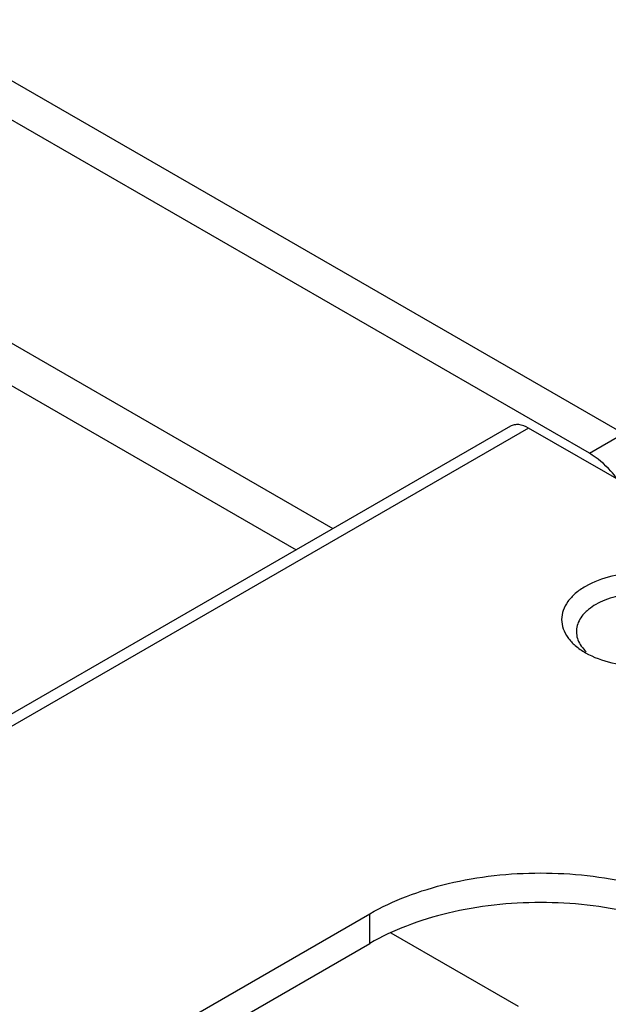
# Model space of a CAD drawing. Header units: inches. Extents: x 0 to 34, y 0 to 22.
# Tile 35 of 53: x 24.2 to 25.2, y 17.3 to 18.9. Entities that reach past the tile are written whole.
import ezdxf

# ---------------------------------------------------------------- set-up
doc = ezdxf.new("R2010")
doc.units = ezdxf.units.IN
doc.header["$LTSCALE"] = 1.87
doc.header["$MEASUREMENT"] = 0
doc.layers.get('0').update_dxf_attribs({"linetype": 'CONTINUOUS'})

msp = doc.modelspace()

# ---------------------------------------------------------------- linework, layer by layer
at = {"color": 7, "linetype": 'CONTINUOUS'}
for p, q in [((23.4919, 19.2485), (25.2057, 18.2589)), ((23.4318, 18.8546), (24.7321, 18.1039)), ((23.4318, 18.7852), (24.672, 18.0692)), ((25.0213, 18.2709), (22.8338, 17.0078)), ((25.0509, 18.268), (22.8633, 17.0049)), ((25.7051, 17.8902), (25.0509, 18.268)), ((25.15, 18.2268), (25.2057, 18.2589)), ((24.2355, 17.1542), (24.7923, 17.4757)), ((24.7923, 17.4275), (24.7923, 17.4757)), ((25.0343, 17.3242), (24.827, 17.4439))]:
    msp.add_line(p, q, dxfattribs=at)
at = {"color": 3, "linetype": 'CONTINUOUS'}
for p, q in [((25.15, 18.2268), (23.4362, 19.2163)), ((24.2355, 17.106), (24.7923, 17.4275))]:
    msp.add_line(p, q, dxfattribs=at)
at = {"color": 7, "linetype": 'CONTINUOUS'}
for points, knots in [([(25.0509, 18.268), (25.046, 18.2708), (25.0382, 18.2739), (25.0278, 18.2736), (25.0233, 18.272), (25.0213, 18.2709)], [0, 0, 0, 0, 0.547769, 0.781641, 1, 1, 1, 1]), ([(25.3307, 17.9016), (25.3365, 17.905), (25.347, 17.9122), (25.3596, 17.9255), (25.3676, 17.9401), (25.3703, 17.9556), (25.3676, 17.9712), (25.3596, 17.9858), (25.347, 17.9991), (25.3238, 18.015), (25.2865, 18.0285), (25.2371, 18.0339), (25.1878, 18.0285), (25.1569, 18.0173), (25.1436, 18.0097)], [0, 0, 0, 0, 0.060433, 0.114542, 0.163175, 0.208608, 0.254039, 0.302683, 0.356763, 0.417216, 0.555465, 0.708608, 0.861741, 1, 1, 1, 1]), ([(25.1436, 18.0097), (25.1378, 18.0063), (25.1273, 17.999), (25.1147, 17.9858), (25.1067, 17.9712), (25.1039, 17.9556), (25.1067, 17.9401), (25.1147, 17.9255), (25.1273, 17.9122), (25.1378, 17.905), (25.1436, 17.9016)], [0, 0, 0, 0, 0.144845, 0.274533, 0.391096, 0.499988, 0.608879, 0.725473, 0.855099, 1, 1, 1, 1]), ([(25.3315, 17.9054), (25.3345, 17.9085), (25.3397, 17.915), (25.3439, 17.9244), (25.3453, 17.932), (25.3455, 17.9377), (25.3448, 17.9433), (25.3427, 17.9508), (25.3377, 17.9601), (25.3286, 17.9701), (25.3167, 17.9789), (25.3023, 17.9864), (25.2859, 17.9922), (25.2679, 17.9963), (25.249, 17.9985), (25.2298, 17.9987), (25.2107, 17.997), (25.1925, 17.9933), (25.1757, 17.9879), (25.1653, 17.983), (25.1606, 17.9802)], [0, 0, 0, 0, 0.051672, 0.098894, 0.121529, 0.143911, 0.166396, 0.189331, 0.237655, 0.290857, 0.349798, 0.41448, 0.484265, 0.558053, 0.634444, 0.711854, 0.788634, 0.863177, 0.934025, 1, 1, 1, 1]), ([(25.1606, 17.9802), (25.1565, 17.9779), (25.1507, 17.974), (25.1439, 17.968), (25.1383, 17.962), (25.1329, 17.954), (25.1291, 17.9435), (25.1285, 17.9327), (25.1311, 17.922), (25.1367, 17.9119), (25.142, 17.906), (25.1451, 17.9031)], [0, 0, 0, 0, 0.149783, 0.219662, 0.286249, 0.410284, 0.525163, 0.635899, 0.748527, 0.868597, 1, 1, 1, 1]), ([(25.1436, 17.9016), (25.1569, 17.894), (25.1878, 17.8828), (25.2371, 17.8774), (25.2865, 17.8828), (25.3174, 17.894), (25.3307, 17.9016)], [0, 0, 0, 0, 0.237227, 0.500006, 0.762765, 1, 1, 1, 1]), ([(24.7923, 17.4757), (24.8113, 17.4867), (24.853, 17.5061), (24.9454, 17.5341), (25.0707, 17.5478), (25.1959, 17.5341), (25.2883, 17.5061), (25.33, 17.4867), (25.349, 17.4757)], [0, 0, 0, 0, 0.114257, 0.237539, 0.5, 0.762461, 0.885743, 1, 1, 1, 1])]:
    msp.add_open_spline(points, degree=3, knots=knots, dxfattribs=at)
at = {"color": 3, "linetype": 'CONTINUOUS'}
for points, knots in [([(25.1954, 18.1851), (25.1921, 18.1895), (25.179, 18.2054), (25.1631, 18.2192), (25.15, 18.2268)], [0, 0, 0, 0, 0.266828, 1, 1, 1, 1]), ([(25.349, 17.4275), (25.33, 17.4385), (25.2883, 17.4579), (25.1959, 17.4859), (25.0707, 17.4996), (24.9454, 17.4859), (24.853, 17.4579), (24.8113, 17.4385), (24.7923, 17.4275)], [0, 0, 0, 0, 0.114257, 0.237539, 0.5, 0.762461, 0.885743, 1, 1, 1, 1])]:
    msp.add_open_spline(points, degree=3, knots=knots, dxfattribs=at)

doc.saveas('drawing.dxf')
